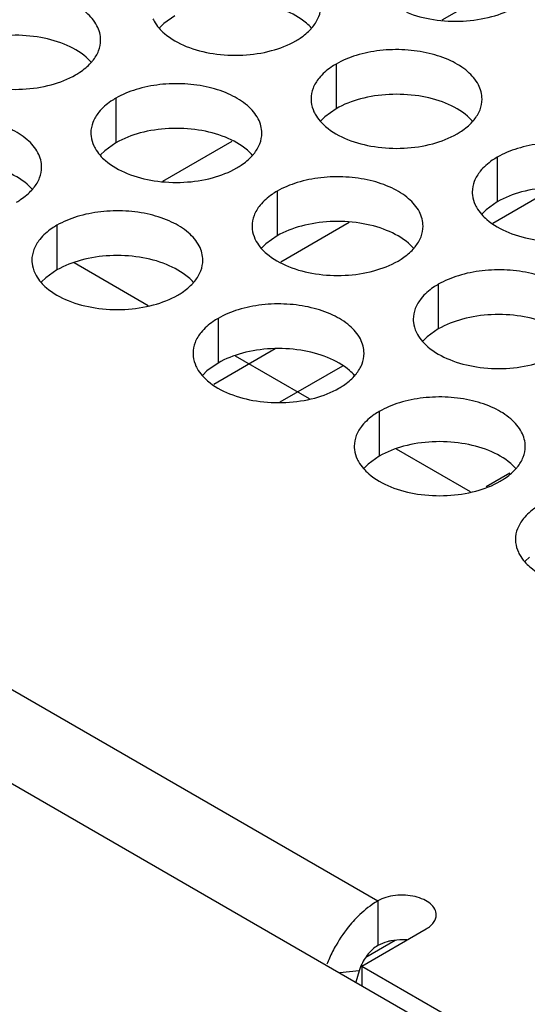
# Model space of a CAD drawing. Header units: inches. Extents: x 0 to 34, y 0 to 22.
# Tile 60 of 164: x 16.908 to 17.057, y 18.52 to 18.808. Entities that reach past the tile are written whole.
import ezdxf

# ---------------------------------------------------------------- set-up
doc = ezdxf.new("R2010")
doc.units = ezdxf.units.IN
doc.header["$LTSCALE"] = 1.87
doc.header["$MEASUREMENT"] = 0
doc.layers.get('0').update_dxf_attribs({"linetype": 'CONTINUOUS'})
doc.layers.add('02___PRT_ALL_AXES', color=7, linetype='CONTINUOUS')
doc.layers.add('COSMETIC', color=7, linetype='CONTINUOUS')

msp = doc.modelspace()

# ---------------------------------------------------------------- linework, layer by layer
at = {"color": 7, "linetype": 'CONTINUOUS'}
for p, q in [((14.858336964, 19.7669406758), (17.2059444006, 18.4114615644)), ((17.0318004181, 18.8079680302), (17.0520407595, 18.8196545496)), ((16.9501507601, 18.7608245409), (16.9703911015, 18.7725110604)), ((17.0646554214, 18.7588946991), (17.0466338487, 18.7484892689)), ((17.0045989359, 18.7487129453), (16.9845978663, 18.7371645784)), ((16.9830057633, 18.7117512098), (16.9649841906, 18.7013457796)), ((17.0026319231, 18.7067521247), (16.9843676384, 18.6962065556)), ((17.0516136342, 18.6754162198), (17.0447108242, 18.6714306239)), ((17.0129905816, 18.5503443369), (17.0129905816, 18.5372808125)), ((17.0180479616, 18.5387317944), (17.0095053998, 18.5337994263)), ((17.0075372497, 18.5299058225), (17.0018395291, 18.5293091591)), ((17.0075372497, 18.5299058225), (17.0065596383, 18.5265838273)), ((17.0080626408, 18.5313600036), (17.0075372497, 18.5299058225))]:
    msp.add_line(p, q, dxfattribs=at)
at = {"color": 3, "linetype": 'CONTINUOUS'}
msp.add_line((15.0990882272, 19.6554075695), (17.0129905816, 18.5503443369), dxfattribs=at)
for centre, radius, start, end in [((17.0360924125, 18.5172267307), 0.0406804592, 140.0405368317, 150.2029616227), ((17.0331984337, 18.5196300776), 0.0369186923, 136.1172159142, 140.0149581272), ((17.0371357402, 18.5165614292), 0.0419164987, 150.1224744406, 156.0142115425), ((17.0359680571, 18.517077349), 0.0406399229, 156.0095497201, 158.7077998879)]:
    msp.add_arc(centre, radius, start, end, dxfattribs=at)
msp.add_open_spline([(17.0129905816, 18.5503443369), (17.0124333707, 18.5500226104), (17.0101217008, 18.5485509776), (17.0080416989, 18.5467306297), (17.0065889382, 18.545221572)], degree=3, knots=[0, 0, 0, 0, 0.234986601, 1, 1, 1, 1], dxfattribs=at)
at = {"color": 7, "linetype": 'CONTINUOUS'}
msp.add_open_spline([(17.0129905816, 18.5372808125), (17.0119195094, 18.5366623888), (17.0099614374, 18.5348624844), (17.0085979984, 18.5326118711), (17.0080626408, 18.5313600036)], degree=3, knots=[0, 0, 0, 0, 0.4759944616, 1, 1, 1, 1], dxfattribs=at)
at = {"layer": '02___PRT_ALL_AXES', "color": 7, "linetype": 'CONTINUOUS'}
for p, q in [((16.9536437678, 18.809220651), (16.9503896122, 18.8069041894)), ((16.9503896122, 18.8069041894), (16.9491782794, 18.8057135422)), ((17.0007842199, 18.7950658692), (17.0007842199, 18.7820023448)), ((16.9363891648, 18.7851032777), (16.9363891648, 18.7720397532)), ((16.9975300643, 18.7796858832), (16.9963187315, 18.778495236)), ((17.0007842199, 18.7820023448), (16.9975300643, 18.7796858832)), ((16.9363891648, 18.7720397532), (16.9331350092, 18.7697232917)), ((16.9331350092, 18.7697232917), (16.9319236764, 18.7685326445)), ((17.0479246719, 18.767847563), (17.0479246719, 18.7547840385)), ((16.9835296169, 18.7578849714), (16.9835296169, 18.744821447)), ((17.0479246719, 18.7547840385), (17.0446705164, 18.752467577)), ((17.0446705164, 18.752467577), (17.0434591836, 18.7512769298)), ((16.9191345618, 18.7479223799), (16.9191345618, 18.7348588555)), ((16.9835296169, 18.744821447), (16.9802754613, 18.7425049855)), ((16.9802754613, 18.7425049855), (16.9790641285, 18.7413143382)), ((16.9191345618, 18.7348588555), (16.9158804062, 18.732542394)), ((16.9158804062, 18.732542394), (16.9146690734, 18.7313517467)), ((17.0306700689, 18.7306666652), (17.0306700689, 18.7176031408)), ((16.9662750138, 18.7207040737), (16.9662750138, 18.7076405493)), ((17.0306700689, 18.7176031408), (17.0274159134, 18.7152866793)), ((17.0274159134, 18.7152866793), (17.0262045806, 18.714096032)), ((16.9662750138, 18.7076405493), (16.9630208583, 18.7053240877)), ((16.9630208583, 18.7053240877), (16.9618095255, 18.7041334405)), ((17.0134154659, 18.6934857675), (17.0134154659, 18.680422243)), ((17.0134154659, 18.680422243), (17.0101613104, 18.6781057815)), ((17.0101613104, 18.6781057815), (17.0089499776, 18.6769151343)), ((17.0573017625, 18.6508874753), (17.0560904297, 18.6496968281)), ((17.0082765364, 18.5312915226), (17.0082765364, 18.5255925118))]:
    msp.add_line(p, q, dxfattribs=at)
at = {"layer": '02___PRT_ALL_AXES', "color": 3, "linetype": 'CONTINUOUS'}
for q in [(17.0271327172, 18.542178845), (17.2109804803, 18.4142528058)]:
    msp.add_line((17.0082765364, 18.5312915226), q, dxfattribs=at)
for centre, start, end in [((16.9833805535, 18.814554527), 317.6962685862, 321.0162667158), ((16.9189854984, 18.8045919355), 317.6962685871, 321.0162667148), ((17.0305210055, 18.7873362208), 317.6962685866, 321.0162667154), ((16.9661259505, 18.7773736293), 317.6962685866, 321.0162667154), ((16.9017308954, 18.7674110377), 317.6962685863, 321.0162667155), ((17.0132664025, 18.750155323), 317.6962685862, 321.0162667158), ((16.9488713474, 18.7401927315), 317.696268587, 321.0162667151), ((16.9960117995, 18.7129744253), 317.6962685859, 321.0162667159), ((17.0431522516, 18.6857561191), 317.6962685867, 321.0162667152)]:
    msp.add_arc(centre, 0.0136346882, start, end, dxfattribs=at)
for points, knots in [([(16.9319254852, 18.802105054), (16.9319257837, 18.8028169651), (16.9317373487, 18.8042762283), (16.930586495, 18.8071871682), (16.9276625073, 18.810548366), (16.922641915, 18.8135977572), (16.9163742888, 18.8156976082), (16.9093475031, 18.8166834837), (16.9021215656, 18.8164867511), (16.8952911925, 18.8151184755), (16.8910992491, 18.8133900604), (16.8892487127, 18.8123215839)], [0, 0, 0, 0, 0.0428834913, 0.0875237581, 0.1869142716, 0.3042190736, 0.4379395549, 0.5823561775, 0.7295584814, 0.8712822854, 1, 1, 1, 1]), ([(16.993979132, 18.8059769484), (16.994701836, 18.8068707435), (16.9958772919, 18.8087868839), (16.9963200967, 18.811009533), (16.9963205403, 18.8120676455)], [0, 0, 0, 0, 0.520681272, 1, 1, 1, 1]), ([(17.0213770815, 18.810215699), (17.0238954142, 18.80919749), (17.0293780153, 18.8077863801), (17.0378510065, 18.8073773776), (17.0460849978, 18.8085964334), (17.0511796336, 18.8105543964), (17.0533941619, 18.8118330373)], [0, 0, 0, 0, 0.2471885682, 0.5098846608, 0.7673009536, 1, 1, 1, 1]), ([(16.9471732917, 18.8083413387), (16.9472855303, 18.8080994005), (16.9477927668, 18.8071118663), (16.9484513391, 18.8062054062), (16.9490059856, 18.8055709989)], [0, 0, 0, 0, 0.2404086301, 1, 1, 1, 1]), ([(16.9490059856, 18.8055709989), (16.9494845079, 18.8050236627), (16.9517892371, 18.8027708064), (16.9546777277, 18.8011847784), (16.9569820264, 18.8002531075)], [0, 0, 0, 0, 0.2263074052, 1, 1, 1, 1]), ([(16.9889991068, 18.8018704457), (16.9894349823, 18.8021221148), (16.9910451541, 18.8031233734), (16.9925272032, 18.8043466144), (16.9934645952, 18.8053775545)], [0, 0, 0, 0, 0.2653620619, 1, 1, 1, 1]), ([(16.9295840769, 18.7960143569), (16.9303067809, 18.7969081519), (16.9314822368, 18.7988242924), (16.9319250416, 18.8010469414), (16.9319254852, 18.802105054)], [0, 0, 0, 0, 0.520681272, 1, 1, 1, 1]), ([(16.9569820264, 18.8002531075), (16.9595003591, 18.7992348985), (16.9649829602, 18.7978237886), (16.9734559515, 18.7974147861), (16.9816899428, 18.7986338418), (16.9867845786, 18.8005918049), (16.9889991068, 18.8018704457)], [0, 0, 0, 0, 0.2471885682, 0.5098846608, 0.7673009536, 1, 1, 1, 1]), ([(17.0434609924, 18.7848493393), (17.0434612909, 18.7855612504), (17.0432728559, 18.7870205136), (17.0421220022, 18.7899314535), (17.0391980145, 18.7932926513), (17.0341774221, 18.7963420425), (17.027909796, 18.7984418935), (17.0208830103, 18.799427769), (17.0136570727, 18.7992310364), (17.0068266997, 18.7978627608), (17.0026347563, 18.7961343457), (17.0007842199, 18.7950658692)], [0, 0, 0, 0, 0.0428834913, 0.0875237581, 0.1869142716, 0.3042190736, 0.4379395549, 0.5823561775, 0.7295584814, 0.8712822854, 1, 1, 1, 1]), ([(16.9246040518, 18.7919078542), (16.9250399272, 18.7921595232), (16.9266500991, 18.7931607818), (16.9281321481, 18.7943840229), (16.9290695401, 18.795414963)], [0, 0, 0, 0, 0.2653620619, 1, 1, 1, 1]), ([(17.0007842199, 18.7950658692), (17.0002831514, 18.7947765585), (16.9984573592, 18.7936288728), (16.9967972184, 18.7921874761), (16.9958041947, 18.7909593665)], [0, 0, 0, 0, 0.2681225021, 1, 1, 1, 1]), ([(16.8925869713, 18.7902905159), (16.895105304, 18.789272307), (16.9005879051, 18.7878611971), (16.9090608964, 18.7874521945), (16.9172948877, 18.7886712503), (16.9223895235, 18.7906292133), (16.9246040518, 18.7919078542)], [0, 0, 0, 0, 0.2471885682, 0.5098846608, 0.7673009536, 1, 1, 1, 1]), ([(16.9958041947, 18.7909593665), (16.9950814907, 18.7900655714), (16.9939060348, 18.788149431), (16.99346323, 18.785926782), (16.9934627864, 18.7848686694)], [0, 0, 0, 0, 0.520681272, 1, 1, 1, 1]), ([(16.9790659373, 18.7748867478), (16.9790662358, 18.7755986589), (16.9788778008, 18.777057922), (16.9777269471, 18.779968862), (16.9748029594, 18.7833300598), (16.9697823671, 18.786379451), (16.9635147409, 18.788479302), (16.9564879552, 18.7894651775), (16.9492620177, 18.7892684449), (16.9424316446, 18.7879001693), (16.9382397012, 18.7861717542), (16.9363891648, 18.7851032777)], [0, 0, 0, 0, 0.0428834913, 0.0875237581, 0.1869142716, 0.3042190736, 0.4379395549, 0.5823561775, 0.7295584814, 0.8712822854, 1, 1, 1, 1]), ([(16.9363891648, 18.7851032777), (16.9358880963, 18.784813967), (16.9340623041, 18.7836662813), (16.9324021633, 18.7822248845), (16.9314091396, 18.780996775)], [0, 0, 0, 0, 0.2681225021, 1, 1, 1, 1]), ([(16.9934627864, 18.7848686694), (16.9934626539, 18.7845526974), (16.9935343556, 18.783266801), (16.9939054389, 18.782003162), (16.9943137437, 18.7811230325)], [0, 0, 0, 0, 0.2456633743, 1, 1, 1, 1]), ([(17.0411195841, 18.7787586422), (17.0418422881, 18.7796524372), (17.043017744, 18.7815685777), (17.0434605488, 18.7837912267), (17.0434609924, 18.7848493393)], [0, 0, 0, 0, 0.520681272, 1, 1, 1, 1]), ([(16.9146708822, 18.7649241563), (16.9146711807, 18.7656360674), (16.9144827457, 18.7670953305), (16.913331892, 18.7700062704), (16.9104079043, 18.7733674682), (16.905387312, 18.7764168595), (16.8991196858, 18.7785167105), (16.8920929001, 18.779502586), (16.8848669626, 18.7793058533), (16.8780365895, 18.7779375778), (16.8738446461, 18.7762091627), (16.8719941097, 18.7751406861)], [0, 0, 0, 0, 0.0428834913, 0.0875237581, 0.1869142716, 0.3042190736, 0.4379395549, 0.5823561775, 0.7295584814, 0.8712822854, 1, 1, 1, 1]), ([(16.9314091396, 18.780996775), (16.9306864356, 18.7801029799), (16.9295109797, 18.7781868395), (16.9290681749, 18.7759641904), (16.9290677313, 18.7749060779)], [0, 0, 0, 0, 0.520681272, 1, 1, 1, 1]), ([(16.9943137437, 18.7811230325), (16.9944259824, 18.7808810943), (16.9949332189, 18.7798935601), (16.9955917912, 18.7789870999), (16.9961464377, 18.7783526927)], [0, 0, 0, 0, 0.2404086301, 1, 1, 1, 1]), ([(16.9961464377, 18.7783526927), (16.99662496, 18.7778053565), (16.9989296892, 18.7755525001), (17.0018181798, 18.7739664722), (17.0041224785, 18.7730348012)], [0, 0, 0, 0, 0.2263074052, 1, 1, 1, 1]), ([(17.0361395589, 18.7746521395), (17.0365754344, 18.7749038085), (17.0381856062, 18.7759050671), (17.0396676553, 18.7771283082), (17.0406050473, 18.7781592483)], [0, 0, 0, 0, 0.2653620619, 1, 1, 1, 1]), ([(16.9290677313, 18.7749060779), (16.9290675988, 18.7745901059), (16.9291393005, 18.7733042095), (16.9295103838, 18.7720405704), (16.9299186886, 18.771160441)], [0, 0, 0, 0, 0.2456633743, 1, 1, 1, 1]), ([(16.976724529, 18.7687960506), (16.977447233, 18.7696898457), (16.9786226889, 18.7716059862), (16.9790654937, 18.7738286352), (16.9790659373, 18.7748867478)], [0, 0, 0, 0, 0.520681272, 1, 1, 1, 1]), ([(17.0041224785, 18.7730348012), (17.0066408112, 18.7720165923), (17.0121234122, 18.7706054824), (17.0205964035, 18.7701964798), (17.0288303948, 18.7714155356), (17.0339250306, 18.7733734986), (17.0361395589, 18.7746521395)], [0, 0, 0, 0, 0.2471885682, 0.5098846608, 0.7673009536, 1, 1, 1, 1]), ([(16.9299186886, 18.771160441), (16.9300309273, 18.7709185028), (16.9305381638, 18.7699309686), (16.9311967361, 18.7690245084), (16.9317513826, 18.7683901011)], [0, 0, 0, 0, 0.2404086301, 1, 1, 1, 1]), ([(17.0906014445, 18.7576310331), (17.0906017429, 18.7583429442), (17.0904133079, 18.7598022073), (17.0892624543, 18.7627131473), (17.0863384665, 18.7660743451), (17.0813178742, 18.7691237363), (17.0750502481, 18.7712235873), (17.0680234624, 18.7722094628), (17.0607975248, 18.7720127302), (17.0539671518, 18.7706444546), (17.0497752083, 18.7689160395), (17.0479246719, 18.767847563)], [0, 0, 0, 0, 0.0428834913, 0.0875237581, 0.1869142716, 0.3042190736, 0.4379395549, 0.5823561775, 0.7295584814, 0.8712822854, 1, 1, 1, 1]), ([(16.9317513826, 18.7683901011), (16.9322299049, 18.767842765), (16.9345346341, 18.7655899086), (16.9374231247, 18.7640038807), (16.9397274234, 18.7630722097)], [0, 0, 0, 0, 0.2263074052, 1, 1, 1, 1]), ([(16.9717445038, 18.764689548), (16.9721803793, 18.764941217), (16.9737905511, 18.7659424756), (16.9752726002, 18.7671657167), (16.9762099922, 18.7681966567)], [0, 0, 0, 0, 0.2653620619, 1, 1, 1, 1]), ([(17.0479246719, 18.767847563), (17.0474236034, 18.7675582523), (17.0455978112, 18.7664105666), (17.0439376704, 18.7649691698), (17.0429446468, 18.7637410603)], [0, 0, 0, 0, 0.2681225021, 1, 1, 1, 1]), ([(16.9123294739, 18.7588334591), (16.9130521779, 18.7597272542), (16.9142276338, 18.7616433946), (16.9146704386, 18.7638660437), (16.9146708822, 18.7649241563)], [0, 0, 0, 0, 0.520681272, 1, 1, 1, 1]), ([(16.9397274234, 18.7630722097), (16.9422457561, 18.7620540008), (16.9477283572, 18.7606428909), (16.9562013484, 18.7602338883), (16.9644353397, 18.7614529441), (16.9695299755, 18.7634109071), (16.9717445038, 18.764689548)], [0, 0, 0, 0, 0.2471885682, 0.5098846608, 0.7673009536, 1, 1, 1, 1]), ([(17.0262063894, 18.7476684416), (17.0262066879, 18.7483803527), (17.0260182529, 18.7498396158), (17.0248673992, 18.7527505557), (17.0219434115, 18.7561117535), (17.0169228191, 18.7591611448), (17.010655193, 18.7612609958), (17.0036284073, 18.7622468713), (16.9964024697, 18.7620501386), (16.9895720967, 18.7606818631), (16.9853801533, 18.758953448), (16.9835296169, 18.7578849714)], [0, 0, 0, 0, 0.0428834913, 0.0875237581, 0.1869142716, 0.3042190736, 0.4379395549, 0.5823561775, 0.7295584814, 0.8712822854, 1, 1, 1, 1]), ([(17.0429446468, 18.7637410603), (17.0422219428, 18.7628472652), (17.0410464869, 18.7609311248), (17.0406036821, 18.7587084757), (17.0406032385, 18.7576503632)], [0, 0, 0, 0, 0.520681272, 1, 1, 1, 1]), ([(16.9073494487, 18.7547269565), (16.9077853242, 18.7549786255), (16.9093954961, 18.7559798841), (16.9108775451, 18.7572031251), (16.9118149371, 18.7582340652)], [0, 0, 0, 0, 0.2653620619, 1, 1, 1, 1]), ([(16.9835296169, 18.7578849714), (16.9830285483, 18.7575956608), (16.9812027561, 18.7564479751), (16.9795426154, 18.7550065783), (16.9785495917, 18.7537784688)], [0, 0, 0, 0, 0.2681225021, 1, 1, 1, 1]), ([(17.0406032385, 18.7576503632), (17.040603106, 18.7573343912), (17.0406748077, 18.7560484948), (17.0410458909, 18.7547848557), (17.0414541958, 18.7539047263)], [0, 0, 0, 0, 0.2456633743, 1, 1, 1, 1]), ([(16.9785495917, 18.7537784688), (16.9778268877, 18.7528846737), (16.9766514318, 18.7509685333), (16.976208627, 18.7487458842), (16.9762081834, 18.7476877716)], [0, 0, 0, 0, 0.520681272, 1, 1, 1, 1]), ([(17.0414541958, 18.7539047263), (17.0415664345, 18.7536627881), (17.042073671, 18.7526752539), (17.0427322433, 18.7517687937), (17.0432868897, 18.7511343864)], [0, 0, 0, 0, 0.2404086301, 1, 1, 1, 1]), ([(16.9618113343, 18.73770585), (16.9618116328, 18.7384177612), (16.9616231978, 18.7398770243), (16.9604723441, 18.7427879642), (16.9575483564, 18.746149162), (16.9525277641, 18.7491985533), (16.9462601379, 18.7512984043), (16.9392333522, 18.7522842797), (16.9320074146, 18.7520875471), (16.9251770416, 18.7507192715), (16.9209850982, 18.7489908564), (16.9191345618, 18.7479223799)], [0, 0, 0, 0, 0.0428834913, 0.0875237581, 0.1869142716, 0.3042190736, 0.4379395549, 0.5823561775, 0.7295584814, 0.8712822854, 1, 1, 1, 1]), ([(17.0432868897, 18.7511343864), (17.0437654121, 18.7505870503), (17.0460701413, 18.7483341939), (17.0489586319, 18.746748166), (17.0512629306, 18.745816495)], [0, 0, 0, 0, 0.2263074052, 1, 1, 1, 1]), ([(16.9191345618, 18.7479223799), (16.9186334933, 18.7476330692), (16.9168077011, 18.7464853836), (16.9151475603, 18.7450439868), (16.9141545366, 18.7438158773)], [0, 0, 0, 0, 0.2681225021, 1, 1, 1, 1]), ([(16.9762081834, 18.7476877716), (16.9762080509, 18.7473717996), (16.9762797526, 18.7460859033), (16.9766508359, 18.7448222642), (16.9770591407, 18.7439421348)], [0, 0, 0, 0, 0.2456633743, 1, 1, 1, 1]), ([(17.0238649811, 18.7415777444), (17.0245876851, 18.7424715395), (17.025763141, 18.7443876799), (17.0262059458, 18.746610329), (17.0262063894, 18.7476684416)], [0, 0, 0, 0, 0.520681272, 1, 1, 1, 1]), ([(17.0512629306, 18.745816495), (17.0537812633, 18.7447982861), (17.0592638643, 18.7433871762), (17.0677368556, 18.7429781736), (17.0759708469, 18.7441972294), (17.0810654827, 18.7461551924), (17.083280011, 18.7474338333)], [0, 0, 0, 0, 0.2471885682, 0.5098846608, 0.7673009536, 1, 1, 1, 1]), ([(16.9141545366, 18.7438158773), (16.9134318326, 18.7429220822), (16.9122563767, 18.7410059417), (16.9118135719, 18.7387832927), (16.9118131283, 18.7377251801)], [0, 0, 0, 0, 0.520681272, 1, 1, 1, 1]), ([(16.9770591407, 18.7439421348), (16.9771713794, 18.7437001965), (16.9776786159, 18.7427126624), (16.9783371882, 18.7418062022), (16.9788918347, 18.7411717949)], [0, 0, 0, 0, 0.2404086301, 1, 1, 1, 1]), ([(16.9788918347, 18.7411717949), (16.979370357, 18.7406244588), (16.9816750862, 18.7383716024), (16.9845635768, 18.7367855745), (16.9868678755, 18.7358539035)], [0, 0, 0, 0, 0.2263074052, 1, 1, 1, 1]), ([(17.0188849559, 18.7374712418), (17.0193208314, 18.7377229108), (17.0209310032, 18.7387241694), (17.0224130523, 18.7399474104), (17.0233504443, 18.7409783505)], [0, 0, 0, 0, 0.2653620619, 1, 1, 1, 1]), ([(16.9118131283, 18.7377251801), (16.9118129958, 18.7374092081), (16.9118846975, 18.7361233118), (16.9122557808, 18.7348596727), (16.9126640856, 18.7339795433)], [0, 0, 0, 0, 0.2456633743, 1, 1, 1, 1]), ([(16.959469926, 18.7316151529), (16.96019263, 18.732508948), (16.9613680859, 18.7344250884), (16.9618108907, 18.7366477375), (16.9618113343, 18.73770585)], [0, 0, 0, 0, 0.520681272, 1, 1, 1, 1]), ([(16.9868678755, 18.7358539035), (16.9893862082, 18.7348356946), (16.9948688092, 18.7334245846), (17.0033418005, 18.7330155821), (17.0115757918, 18.7342346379), (17.0166704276, 18.7361926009), (17.0188849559, 18.7374712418)], [0, 0, 0, 0, 0.2471885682, 0.5098846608, 0.7673009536, 1, 1, 1, 1]), ([(16.9126640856, 18.7339795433), (16.9127763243, 18.733737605), (16.9132835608, 18.7327500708), (16.9139421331, 18.7318436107), (16.9144967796, 18.7312092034)], [0, 0, 0, 0, 0.2404086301, 1, 1, 1, 1]), ([(17.0733468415, 18.7204501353), (17.0733471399, 18.7211620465), (17.0731587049, 18.7226213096), (17.0720078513, 18.7255322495), (17.0690838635, 18.7288934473), (17.0640632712, 18.7319428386), (17.0577956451, 18.7340426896), (17.0507688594, 18.735028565), (17.0435429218, 18.7348318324), (17.0367125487, 18.7334635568), (17.0325206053, 18.7317351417), (17.0306700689, 18.7306666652)], [0, 0, 0, 0, 0.0428834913, 0.0875237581, 0.1869142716, 0.3042190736, 0.4379395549, 0.5823561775, 0.7295584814, 0.8712822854, 1, 1, 1, 1]), ([(16.9144967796, 18.7312092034), (16.9149753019, 18.7306618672), (16.9172800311, 18.7284090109), (16.9201685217, 18.726822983), (16.9224728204, 18.725891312)], [0, 0, 0, 0, 0.2263074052, 1, 1, 1, 1]), ([(16.9544899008, 18.7275086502), (16.9549257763, 18.7277603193), (16.9565359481, 18.7287615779), (16.9580179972, 18.7299848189), (16.9589553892, 18.731015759)], [0, 0, 0, 0, 0.2653620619, 1, 1, 1, 1]), ([(17.0306700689, 18.7306666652), (17.0301690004, 18.7303773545), (17.0283432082, 18.7292296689), (17.0266830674, 18.7277882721), (17.0256900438, 18.7265601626)], [0, 0, 0, 0, 0.2681225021, 1, 1, 1, 1]), ([(16.9224728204, 18.725891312), (16.9249911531, 18.724873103), (16.9304737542, 18.7234619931), (16.9389467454, 18.7230529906), (16.9471807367, 18.7242720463), (16.9522753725, 18.7262300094), (16.9544899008, 18.7275086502)], [0, 0, 0, 0, 0.2471885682, 0.5098846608, 0.7673009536, 1, 1, 1, 1]), ([(17.0089517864, 18.7104875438), (17.0089520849, 18.7111994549), (17.0087636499, 18.7126587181), (17.0076127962, 18.715569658), (17.0046888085, 18.7189308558), (16.9996682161, 18.721980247), (16.99340059, 18.724080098), (16.9863738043, 18.7250659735), (16.9791478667, 18.7248692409), (16.9723174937, 18.7235009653), (16.9681255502, 18.7217725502), (16.9662750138, 18.7207040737)], [0, 0, 0, 0, 0.0428834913, 0.0875237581, 0.1869142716, 0.3042190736, 0.4379395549, 0.5823561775, 0.7295584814, 0.8712822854, 1, 1, 1, 1]), ([(17.0256900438, 18.7265601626), (17.0249673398, 18.7256663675), (17.0237918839, 18.723750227), (17.0233490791, 18.721527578), (17.0233486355, 18.7204694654)], [0, 0, 0, 0, 0.520681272, 1, 1, 1, 1]), ([(16.9662750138, 18.7207040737), (16.9657739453, 18.720414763), (16.9639481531, 18.7192670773), (16.9622880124, 18.7178256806), (16.9612949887, 18.716597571)], [0, 0, 0, 0, 0.2681225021, 1, 1, 1, 1]), ([(17.0233486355, 18.7204694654), (17.023348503, 18.7201534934), (17.0234202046, 18.7188675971), (17.0237912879, 18.717603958), (17.0241995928, 18.7167238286)], [0, 0, 0, 0, 0.2456633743, 1, 1, 1, 1]), ([(16.9612949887, 18.716597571), (16.9605722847, 18.715703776), (16.9593968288, 18.7137876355), (16.958954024, 18.7115649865), (16.9589535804, 18.7105068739)], [0, 0, 0, 0, 0.520681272, 1, 1, 1, 1]), ([(17.0241995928, 18.7167238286), (17.0243118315, 18.7164818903), (17.024819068, 18.7154943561), (17.0254776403, 18.714587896), (17.0260322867, 18.7139534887)], [0, 0, 0, 0, 0.2404086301, 1, 1, 1, 1]), ([(17.0260322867, 18.7139534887), (17.0265108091, 18.7134061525), (17.0288155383, 18.7111532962), (17.0317040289, 18.7095672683), (17.0340083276, 18.7086355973)], [0, 0, 0, 0, 0.2263074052, 1, 1, 1, 1]), ([(16.9589535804, 18.7105068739), (16.9589534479, 18.7101909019), (16.9590251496, 18.7089050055), (16.9593962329, 18.7076413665), (16.9598045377, 18.706761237)], [0, 0, 0, 0, 0.2456633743, 1, 1, 1, 1]), ([(17.0066103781, 18.7043968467), (17.0073330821, 18.7052906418), (17.008508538, 18.7072067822), (17.0089513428, 18.7094294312), (17.0089517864, 18.7104875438)], [0, 0, 0, 0, 0.520681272, 1, 1, 1, 1]), ([(17.0340083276, 18.7086355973), (17.0365266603, 18.7076173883), (17.0420092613, 18.7062062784), (17.0504822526, 18.7057972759), (17.0587162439, 18.7070163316), (17.0638108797, 18.7089742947), (17.066025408, 18.7102529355)], [0, 0, 0, 0, 0.2471885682, 0.5098846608, 0.7673009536, 1, 1, 1, 1]), ([(16.9598045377, 18.706761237), (16.9599167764, 18.7065192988), (16.9604240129, 18.7055317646), (16.9610825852, 18.7046253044), (16.9616372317, 18.7039908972)], [0, 0, 0, 0, 0.2404086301, 1, 1, 1, 1]), ([(16.9616372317, 18.7039908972), (16.962115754, 18.703443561), (16.9644204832, 18.7011907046), (16.9673089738, 18.6996046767), (16.9696132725, 18.6986730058)], [0, 0, 0, 0, 0.2263074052, 1, 1, 1, 1]), ([(17.0016303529, 18.700290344), (17.0020662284, 18.700542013), (17.0036764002, 18.7015432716), (17.0051584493, 18.7027665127), (17.0060958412, 18.7037974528)], [0, 0, 0, 0, 0.2653620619, 1, 1, 1, 1]), ([(16.9696132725, 18.6986730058), (16.9721316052, 18.6976547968), (16.9776142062, 18.6962436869), (16.9860871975, 18.6958346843), (16.9943211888, 18.6970537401), (16.9994158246, 18.6990117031), (17.0016303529, 18.700290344)], [0, 0, 0, 0, 0.2471885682, 0.5098846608, 0.7673009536, 1, 1, 1, 1]), ([(17.0560922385, 18.6832692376), (17.0560925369, 18.6839811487), (17.0559041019, 18.6854404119), (17.0547532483, 18.6883513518), (17.0518292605, 18.6917125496), (17.0468086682, 18.6947619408), (17.0405410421, 18.6968617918), (17.0335142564, 18.6978476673), (17.0262883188, 18.6976509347), (17.0194579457, 18.6962826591), (17.0152660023, 18.694554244), (17.0134154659, 18.6934857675)], [0, 0, 0, 0, 0.0428834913, 0.0875237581, 0.1869142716, 0.3042190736, 0.4379395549, 0.5823561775, 0.7295584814, 0.8712822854, 1, 1, 1, 1]), ([(17.0134154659, 18.6934857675), (17.0129143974, 18.6931964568), (17.0110886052, 18.6920487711), (17.0094284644, 18.6906073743), (17.0084354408, 18.6893792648)], [0, 0, 0, 0, 0.2681225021, 1, 1, 1, 1]), ([(17.0084354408, 18.6893792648), (17.0077127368, 18.6884854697), (17.0065372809, 18.6865693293), (17.0060944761, 18.6843466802), (17.0060940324, 18.6832885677)], [0, 0, 0, 0, 0.520681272, 1, 1, 1, 1]), ([(17.0060940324, 18.6832885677), (17.0060939, 18.6829725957), (17.0061656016, 18.6816866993), (17.0065366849, 18.6804230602), (17.0069449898, 18.6795429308)], [0, 0, 0, 0, 0.2456633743, 1, 1, 1, 1]), ([(17.0537508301, 18.6771785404), (17.0544735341, 18.6780723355), (17.05564899, 18.679988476), (17.0560917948, 18.682211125), (17.0560922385, 18.6832692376)], [0, 0, 0, 0, 0.520681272, 1, 1, 1, 1]), ([(17.0069449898, 18.6795429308), (17.0070572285, 18.6793009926), (17.007564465, 18.6783134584), (17.0082230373, 18.6774069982), (17.0087776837, 18.6767725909)], [0, 0, 0, 0, 0.2404086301, 1, 1, 1, 1]), ([(17.0087776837, 18.6767725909), (17.0092562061, 18.6762252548), (17.0115609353, 18.6739723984), (17.0144494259, 18.6723863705), (17.0167537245, 18.6714546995)], [0, 0, 0, 0, 0.2263074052, 1, 1, 1, 1]), ([(17.048770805, 18.6730720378), (17.0492066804, 18.6733237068), (17.0508168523, 18.6743249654), (17.0522989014, 18.6755482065), (17.0532362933, 18.6765791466)], [0, 0, 0, 0, 0.2653620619, 1, 1, 1, 1]), ([(17.0167537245, 18.6714546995), (17.0192720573, 18.6704364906), (17.0247546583, 18.6690253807), (17.0332276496, 18.6686163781), (17.0414616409, 18.6698354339), (17.0465562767, 18.6717933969), (17.048770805, 18.6730720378)], [0, 0, 0, 0, 0.2471885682, 0.5098846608, 0.7673009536, 1, 1, 1, 1]), ([(17.060555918, 18.6662674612), (17.0600548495, 18.6659781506), (17.0582290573, 18.6648304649), (17.0565689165, 18.6633890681), (17.0555758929, 18.6621609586)], [0, 0, 0, 0, 0.2681225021, 1, 1, 1, 1]), ([(17.0555758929, 18.6621609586), (17.0548531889, 18.6612671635), (17.0536777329, 18.6593510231), (17.0532349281, 18.657128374), (17.0532344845, 18.6560702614)], [0, 0, 0, 0, 0.520681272, 1, 1, 1, 1]), ([(17.0532344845, 18.6560702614), (17.0532343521, 18.6557542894), (17.0533060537, 18.6544683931), (17.053677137, 18.653204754), (17.0540854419, 18.6523246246)], [0, 0, 0, 0, 0.2456633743, 1, 1, 1, 1]), ([(17.0540854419, 18.6523246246), (17.0541976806, 18.6520826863), (17.054704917, 18.6510951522), (17.0553634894, 18.650188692), (17.0559181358, 18.6495542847)], [0, 0, 0, 0, 0.2404086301, 1, 1, 1, 1]), ([(17.0559181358, 18.6495542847), (17.0563966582, 18.6490069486), (17.0587013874, 18.6467540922), (17.061589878, 18.6451680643), (17.0638941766, 18.6442363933)], [0, 0, 0, 0, 0.2263074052, 1, 1, 1, 1]), ([(17.030061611, 18.5462698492), (17.0300604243, 18.5468463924), (17.0297069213, 18.5480923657), (17.0283477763, 18.5496390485), (17.0263378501, 18.5508599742), (17.0238314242, 18.5516953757), (17.0210230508, 18.5520900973), (17.0181342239, 18.5520101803), (17.0154053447, 18.5514601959), (17.0137294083, 18.5507709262), (17.0129905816, 18.5503443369)], [0, 0, 0, 0, 0.0869351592, 0.1864330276, 0.3038855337, 0.4377185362, 0.5821917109, 0.7294324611, 0.8713583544, 1, 1, 1, 1]), ([(17.0271327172, 18.542178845), (17.0275707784, 18.5424317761), (17.0283661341, 18.5429826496), (17.0293203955, 18.5439825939), (17.0299238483, 18.5450923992), (17.030062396, 18.5458884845), (17.030061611, 18.5462698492)], [0, 0, 0, 0, 0.2887899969, 0.5487986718, 0.7822729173, 1, 1, 1, 1])]:
    msp.add_open_spline(points, degree=3, knots=knots, dxfattribs=at)
at = {"layer": '02___PRT_ALL_AXES', "color": 7, "linetype": 'CONTINUOUS'}
for points, knots in [([(16.993636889, 18.8055200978), (16.9931583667, 18.806067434), (16.9908536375, 18.8083202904), (16.9879651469, 18.8099063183), (16.9856608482, 18.8108379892)], [0, 0, 0, 0, 0.2263074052, 1, 1, 1, 1]), ([(16.9212657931, 18.8008753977), (16.9187474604, 18.8018936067), (16.9132648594, 18.8033047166), (16.9047918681, 18.8037137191), (16.8965578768, 18.8024946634), (16.891463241, 18.8005367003), (16.8892487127, 18.7992580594)], [0, 0, 0, 0, 0.2471885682, 0.5098846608, 0.7673009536, 1, 1, 1, 1]), ([(16.929241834, 18.7955575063), (16.9287633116, 18.7961048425), (16.9264585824, 18.7983576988), (16.9235700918, 18.7999437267), (16.9212657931, 18.8008753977)], [0, 0, 0, 0, 0.2263074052, 1, 1, 1, 1]), ([(17.0328013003, 18.783619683), (17.0302829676, 18.784637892), (17.0248003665, 18.7860490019), (17.0163273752, 18.7864580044), (17.0080933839, 18.7852389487), (17.0029987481, 18.7832809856), (17.0007842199, 18.7820023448)], [0, 0, 0, 0, 0.2471885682, 0.5098846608, 0.7673009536, 1, 1, 1, 1]), ([(17.0407773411, 18.7783017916), (17.0402988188, 18.7788491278), (17.0379940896, 18.7811019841), (17.035105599, 18.782688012), (17.0328013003, 18.783619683)], [0, 0, 0, 0, 0.2263074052, 1, 1, 1, 1]), ([(16.9684062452, 18.7736570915), (16.9658879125, 18.7746753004), (16.9604053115, 18.7760864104), (16.9519323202, 18.7764954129), (16.9436983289, 18.7752763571), (16.9386036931, 18.7733183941), (16.9363891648, 18.7720397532)], [0, 0, 0, 0, 0.2471885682, 0.5098846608, 0.7673009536, 1, 1, 1, 1]), ([(16.976382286, 18.7683392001), (16.9759037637, 18.7688865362), (16.9735990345, 18.7711393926), (16.9707105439, 18.7727254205), (16.9684062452, 18.7736570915)], [0, 0, 0, 0, 0.2263074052, 1, 1, 1, 1]), ([(16.9119872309, 18.7583766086), (16.9115087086, 18.7589239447), (16.9092039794, 18.7611768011), (16.9063154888, 18.762762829), (16.9040111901, 18.7636945)], [0, 0, 0, 0, 0.2263074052, 1, 1, 1, 1]), ([(17.0799417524, 18.7564013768), (17.0774234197, 18.7574195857), (17.0719408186, 18.7588306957), (17.0634678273, 18.7592396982), (17.055233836, 18.7580206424), (17.0501392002, 18.7560626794), (17.0479246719, 18.7547840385)], [0, 0, 0, 0, 0.2471885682, 0.5098846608, 0.7673009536, 1, 1, 1, 1]), ([(17.0155466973, 18.7464387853), (17.0130283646, 18.7474569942), (17.0075457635, 18.7488681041), (16.9990727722, 18.7492771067), (16.9908387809, 18.7480580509), (16.9857441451, 18.7461000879), (16.9835296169, 18.744821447)], [0, 0, 0, 0, 0.2471885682, 0.5098846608, 0.7673009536, 1, 1, 1, 1]), ([(17.0235227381, 18.7411208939), (17.0230442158, 18.74166823), (17.0207394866, 18.7439210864), (17.017850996, 18.7455071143), (17.0155466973, 18.7464387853)], [0, 0, 0, 0, 0.2263074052, 1, 1, 1, 1]), ([(16.9511516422, 18.7364761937), (16.9486333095, 18.7374944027), (16.9431507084, 18.7389055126), (16.9346777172, 18.7393145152), (16.9264437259, 18.7380954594), (16.9213490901, 18.7361374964), (16.9191345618, 18.7348588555)], [0, 0, 0, 0, 0.2471885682, 0.5098846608, 0.7673009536, 1, 1, 1, 1]), ([(16.959127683, 18.7311583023), (16.9586491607, 18.7317056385), (16.9563444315, 18.7339584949), (16.9534559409, 18.7355445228), (16.9511516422, 18.7364761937)], [0, 0, 0, 0, 0.2263074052, 1, 1, 1, 1]), ([(17.0626871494, 18.719220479), (17.0601688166, 18.720238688), (17.0546862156, 18.7216497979), (17.0462132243, 18.7220588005), (17.037979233, 18.7208397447), (17.0328845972, 18.7188817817), (17.0306700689, 18.7176031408)], [0, 0, 0, 0, 0.2471885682, 0.5098846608, 0.7673009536, 1, 1, 1, 1]), ([(16.9982920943, 18.7092578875), (16.9957737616, 18.7102760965), (16.9902911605, 18.7116872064), (16.9818181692, 18.7120962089), (16.9735841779, 18.7108771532), (16.9684895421, 18.7089191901), (16.9662750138, 18.7076405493)], [0, 0, 0, 0, 0.2471885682, 0.5098846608, 0.7673009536, 1, 1, 1, 1]), ([(17.0062681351, 18.7039399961), (17.0057896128, 18.7044873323), (17.0034848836, 18.7067401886), (17.0005963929, 18.7083262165), (16.9982920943, 18.7092578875)], [0, 0, 0, 0, 0.2263074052, 1, 1, 1, 1]), ([(17.0454325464, 18.6820395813), (17.0429142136, 18.6830577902), (17.0374316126, 18.6844689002), (17.0289586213, 18.6848779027), (17.02072463, 18.6836588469), (17.0156299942, 18.6817008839), (17.0134154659, 18.680422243)], [0, 0, 0, 0, 0.2471885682, 0.5098846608, 0.7673009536, 1, 1, 1, 1]), ([(17.0534085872, 18.6767216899), (17.0529300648, 18.677269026), (17.0506253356, 18.6795218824), (17.047736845, 18.6811079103), (17.0454325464, 18.6820395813)], [0, 0, 0, 0, 0.2263074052, 1, 1, 1, 1]), ([(17.0167588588, 18.5386479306), (17.0164101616, 18.5385772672), (17.0151084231, 18.5382649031), (17.0138422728, 18.5377725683), (17.0129905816, 18.5372808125)], [0, 0, 0, 0, 0.2656601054, 1, 1, 1, 1]), ([(17.021436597, 18.5389170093), (17.0210437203, 18.5389486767), (17.0194804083, 18.5390190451), (17.0179060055, 18.5388803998), (17.0167588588, 18.5386479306)], [0, 0, 0, 0, 0.2519154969, 1, 1, 1, 1])]:
    msp.add_open_spline(points, degree=3, knots=knots, dxfattribs=at)
at = {"layer": 'COSMETIC', "color": 7, "linetype": 'CONTINUOUS'}
for p, q in [((16.9458360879, 18.7243947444), (16.9241800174, 18.7368986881)), ((16.9929765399, 18.6971764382), (16.9713204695, 18.7096803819)), ((17.040116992, 18.669958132), (17.0184609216, 18.6824620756))]:
    msp.add_line(p, q, dxfattribs=at)

doc.saveas('drawing.dxf')
